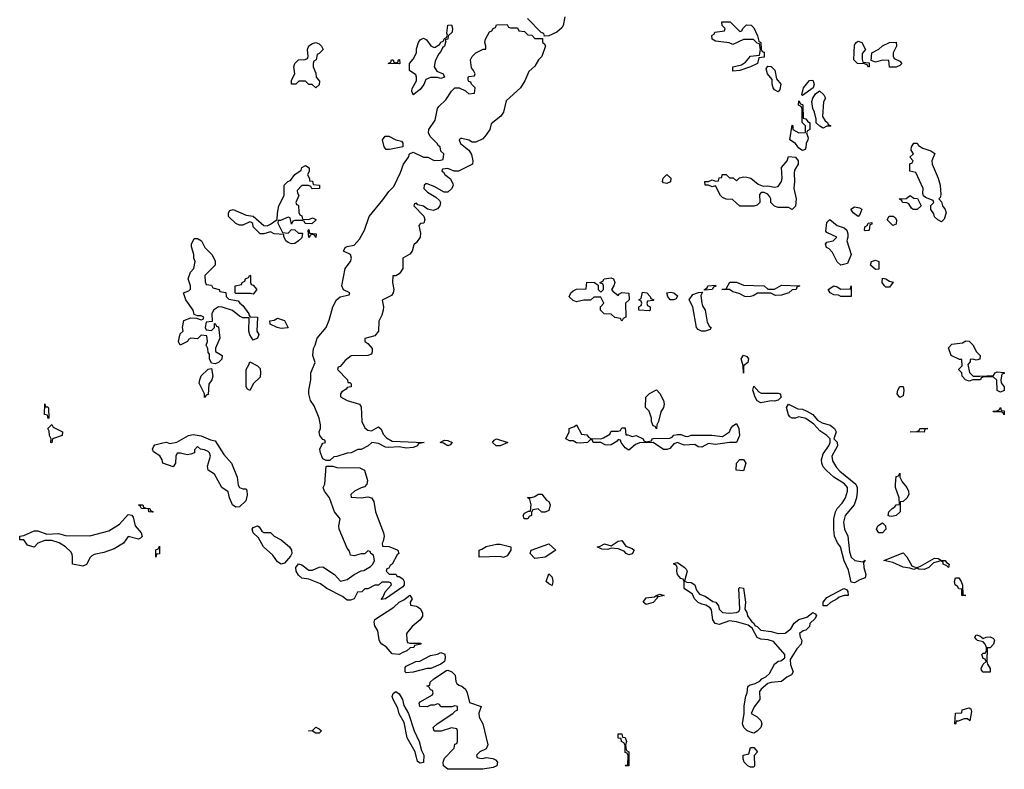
# Model space of a CAD drawing. Header units: inches. Extents: x 2112843 to 2323771, y 35243 to 209174.
# Tile 80 of 83: x 2303266 to 2308931, y 180449 to 184761. Entities that reach past the tile are written whole.
import ezdxf

# ---------------------------------------------------------------- set-up
doc = ezdxf.new("R2010")
doc.units = ezdxf.units.IN
doc.header["$MEASUREMENT"] = 0
doc.layers.add('C3108', color=7, linetype='Continuous')

msp = doc.modelspace()

# ---------------------------------------------------------------- linework, layer by layer
at = {"layer": 'C3108', "color": 6}
msp.add_lwpolyline([(2306402.6, 184777.4), (2306392.8, 184727.2), (2306385.5, 184714.5), (2306356, 184690), (2306310, 184668.7), (2306286, 184666), (2306282, 184682), (2306267.3, 184687.3), (2306187.3, 184767.3)], dxfattribs=at)
for points in [[(2307410, 184694), (2307422, 184698), (2307426, 184710), (2307447.3, 184732.7), (2307474, 184730), (2307490, 184714), (2307511.3, 184668.7), (2307518, 184638), (2307531, 184630), (2307532.7, 184592.7), (2307538, 184578), (2307550, 184574), (2307550, 184546), (2307518, 184542), (2307511, 184509), (2307470.7, 184489.3), (2307410, 184469), (2307370, 184466), (2307368.7, 184490), (2307419, 184501), (2307442, 184518), (2307470, 184552), (2307522, 184558), (2307528, 184590), (2307522, 184622), (2307510, 184626), (2307487.3, 184647.3), (2307430, 184648), (2307370, 184618), (2307348.4, 184628.4), (2307270, 184638), (2307250, 184648.7), (2307248.8, 184671.1), (2307262, 184678), (2307266, 184690), (2307322, 184698), (2307326, 184710), (2307307.3, 184727.3), (2307306, 184750), (2307354, 184750)], [(2306090, 184714), (2306130, 184714), (2306138, 184698), (2306170, 184694), (2306190, 184674), (2306212.7, 184672.7), (2306230, 184654), (2306274, 184654), (2306274, 184630), (2306284.7, 184624.7), (2306290.5, 184610.5), (2306270.5, 184550), (2306250.7, 184530), (2306230, 184494), (2306196.4, 184463.6), (2306173, 184410), (2306147.7, 184370), (2306066, 184294), (2306050, 184229), (2306033.8, 184206.2), (2305978.5, 184161.5), (2305970.3, 184129.7), (2305950, 184099.3), (2305930, 184076), (2305890, 184056), (2305870, 184057.2), (2305850, 184068.7), (2305810, 184078), (2305802, 184078), (2305794, 184070), (2305802, 184050), (2305850.5, 184010.5), (2305865.5, 183985.5), (2305873.4, 183950), (2305870.5, 183929.5), (2305790, 183889.4), (2305766, 183890), (2305730, 183906), (2305698, 183902), (2305694, 183890), (2305704.7, 183884.7), (2305712, 183870), (2305745.2, 183845.2), (2305757.6, 183817.6), (2305759.3, 183810), (2305752.4, 183790), (2305730, 183769.4), (2305709.3, 183769.3), (2305650, 183802), (2305610, 183818), (2305602, 183818), (2305594, 183810), (2305592, 183790), (2305612, 183770), (2305659.8, 183739.8), (2305680.7, 183720.7), (2305686.8, 183710), (2305683, 183690), (2305670, 183672.7), (2305644.5, 183664.5), (2305612.1, 183672.1), (2305590, 183688.7), (2305556.4, 183696.4), (2305550, 183706), (2305538, 183702), (2305534, 183690), (2305590.7, 183630.7), (2305598, 183610), (2305591.3, 183590), (2305571.6, 183588.4), (2305562, 183578), (2305573, 183533), (2305570.4, 183510), (2305550, 183479), (2305534.4, 183465.6), (2305524, 183430), (2305510, 183413.2), (2305471.2, 183388.9), (2305470.4, 183330), (2305458, 183310), (2305450, 183299.3), (2305430, 183288.7), (2305412.7, 183287.3), (2305410.7, 183250), (2305418, 183210), (2305415.5, 183190), (2305404.9, 183175.1), (2305352, 183148), (2305359.1, 183110), (2305357.1, 183090), (2305350, 183062), (2305332.7, 183027.3), (2305330, 182969.2), (2305310, 182943.7), (2305252.7, 182927.3), (2305252, 182910), (2305270, 182898), (2305293.4, 182870), (2305294.8, 182850), (2305290, 182838), (2305270, 182829.2), (2305172.7, 182827.3), (2305139.6, 182800.4), (2305110, 182766), (2305098, 182762), (2305094, 182750), (2305152, 182690), (2305154, 182674), (2305166, 182674), (2305172.7, 182667.3), (2305174, 182650), (2305150, 182646), (2305143.6, 182636.4), (2305119.6, 182620.4), (2305112, 182610), (2305112.7, 182592.7), (2305150.9, 182570.9), (2305222, 182550), (2305230, 182534), (2305235.5, 182450), (2305252.8, 182412.8), (2305270, 182401), (2305290, 182397.3), (2305330, 182418.8), (2305345.2, 182405.2), (2305358, 182378), (2305375.6, 182355.6), (2305410, 182336.3), (2305594, 182330), (2305558, 182322), (2305554, 182310), (2305530, 182301.2), (2305490, 182297.2), (2305450, 182304.5), (2305390, 182299.6), (2305370, 182302), (2305330, 182323.7), (2305291.3, 182328.7), (2305272, 182310), (2305230, 182289), (2305211.3, 182288.7), (2305174, 182270), (2305150, 182268.7), (2305090, 182248), (2305072.7, 182247.3), (2305050, 182226), (2305030, 182226), (2305010, 182235.3), (2304996, 182270), (2304992.7, 182290), (2305004.8, 182315.2), (2305010, 182324.7), (2305026, 182330), (2305022, 182342), (2305010, 182346), (2304993.2, 182370), (2304989.5, 182390), (2304996, 182410), (2304996, 182430), (2304989.3, 182470), (2304959.7, 182539.7), (2304939.3, 182570), (2304929.6, 182609.6), (2304929.6, 182630), (2304940.9, 182690), (2304940.9, 182730), (2304965.2, 182790), (2304952.7, 182830), (2304956, 182870), (2304966.6, 182890), (2304978, 182930), (2305029.6, 182990), (2305047, 183033), (2305067.6, 183110), (2305089.6, 183150), (2305110, 183167.7), (2305162, 183178), (2305166, 183190), (2305130, 183208), (2305119.5, 183230), (2305139.5, 183330), (2305169.2, 183370), (2305176, 183390), (2305168.7, 183410), (2305129, 183429), (2305139, 183450), (2305150, 183456.3), (2305190, 183464), (2305222, 183498), (2305249.6, 183550), (2305277, 183630), (2305355.4, 183724.6), (2305390, 183774), (2305418, 183802), (2305458, 183882), (2305474.5, 183930), (2305503.7, 183970), (2305509.3, 183990.7), (2305530, 183998.8), (2305590, 183971.3), (2305614, 183970), (2305650, 183952), (2305687.3, 183952.7), (2305702, 183958), (2305706, 183990), (2305690, 184006), (2305686, 184030), (2305675.3, 184035.3), (2305668, 184050), (2305628.7, 184090), (2305619, 184110), (2305619.3, 184130), (2305656, 184184), (2305669.7, 184250.3), (2305677.2, 184262.8), (2305718.7, 184301.3), (2305750, 184351), (2305769, 184370), (2305794, 184370), (2305831.6, 184351.6), (2305850, 184334), (2305882, 184338), (2305886, 184370), (2305866, 184390), (2305862, 184402), (2305850, 184406), (2305847.3, 184412.7), (2305846, 184430), (2305850, 184434), (2305882, 184438), (2305886, 184450), (2305878, 184470), (2305864.7, 184484.7), (2305859.5, 184530), (2305869.7, 184550.3), (2305890, 184570.6), (2305932.7, 184592.7), (2305947.3, 184592.7), (2305948.7, 184610), (2305942.7, 184630), (2305946.6, 184650), (2305970, 184690.8), (2305982, 184698), (2305990, 184711), (2306003.1, 184716.9), (2306010, 184731.3), (2306070, 184734), (2306078, 184718)], [(2305690, 184424), (2305670, 184429), (2305630, 184429), (2305602, 184418), (2305590.5, 184389.5), (2305570, 184359), (2305530, 184329), (2305522, 184350), (2305524.7, 184364.7), (2305549.2, 184410), (2305549.2, 184430), (2305544.7, 184444.7), (2305508.7, 184468.7), (2305508, 184510), (2305530, 184534), (2305548.7, 184570), (2305550, 184594), (2305561.2, 184630), (2305570, 184644.7), (2305590, 184656), (2305606.4, 184646.4), (2305631, 184611), (2305650, 184602), (2305656.4, 184603.6), (2305682, 184618), (2305690, 184631.3), (2305702, 184638), (2305710, 184654), (2305722, 184658), (2305727.3, 184672.7), (2305723.1, 184683.1), (2305729.2, 184730), (2305750, 184731.3), (2305756, 184710), (2305754.8, 184690), (2305731.2, 184668.9), (2305730, 184648.7), (2305714, 184646), (2305718, 184638), (2305710.7, 184610), (2305699.6, 184600.4), (2305690, 184578), (2305676, 184564), (2305656.9, 184523.1), (2305651, 184490), (2305665.4, 184465.4), (2305702, 184450), (2305710.7, 184430)], [(2308150, 184489.2), (2308142, 184502), (2308127.3, 184507.3), (2308086, 184510), (2308066, 184530), (2308070, 184614), (2308078, 184630), (2308090, 184638), (2308112, 184630), (2308132, 184590), (2308112.7, 184567.3), (2308112.7, 184532.7), (2308118, 184518), (2308154, 184514), (2308154, 184490)], [(2304970, 184369), (2304948.7, 184388.7), (2304929.2, 184389.2), (2304910, 184408), (2304872.7, 184407.3), (2304854, 184390), (2304829, 184390), (2304830, 184414), (2304849, 184450), (2304844, 184490), (2304849, 184510), (2304870, 184530.7), (2304908.4, 184531.6), (2304922, 184538), (2304926, 184550), (2304922, 184590), (2304929, 184611), (2304950, 184624.7), (2304970, 184631), (2304990, 184622), (2305002, 184610), (2305011.3, 184590), (2304990, 184566), (2304978, 184562), (2304972, 184530), (2304958, 184522), (2304954, 184510), (2304954, 184490), (2304970, 184454), (2304971.3, 184431.3), (2304991.3, 184408.7), (2304990, 184386)], [(2308310, 184488.7), (2308270, 184489), (2308266, 184526), (2308230, 184528), (2308190, 184518), (2308166, 184526), (2308168.7, 184571.3), (2308210, 184591.3), (2308230, 184611), (2308270, 184631), (2308310, 184632), (2308311, 184610), (2308291.3, 184570), (2308292, 184552), (2308298, 184538), (2308330, 184522), (2308342, 184510), (2308330, 184498)], [(2305450, 184508), (2305386, 184510), (2305402, 184518), (2305406, 184530), (2305414, 184530), (2305418, 184518), (2305430, 184514), (2305442, 184518), (2305446, 184530), (2305452, 184532), (2305454, 184510)], [(2307630, 184346), (2307610, 184358), (2307602, 184370), (2307595.3, 184390), (2307596.4, 184416.4), (2307569, 184450), (2307562, 184478), (2307570, 184494), (2307590, 184491.3), (2307610.4, 184470.4), (2307621, 184421), (2307644.7, 184390), (2307639.6, 184360.4)], [(2307770, 184326), (2307766, 184330), (2307775.3, 184370), (2307810, 184412), (2307830, 184414), (2307838, 184390), (2307831.3, 184368.7)], [(2307890, 184138), (2307869.1, 184149.1), (2307848.8, 184168.9), (2307849, 184190), (2307839, 184230), (2307828.7, 184250), (2307824, 184290), (2307829.2, 184310.8), (2307844.7, 184335.3), (2307868.7, 184351.3), (2307892, 184330), (2307902, 184310), (2307891.6, 184288.4), (2307884.7, 184204.7), (2307899.8, 184179.8), (2307914, 184170), (2307918, 184158), (2307934, 184150), (2307930, 184148), (2307910, 184148)], [(2307770, 184008.7), (2307750, 184022), (2307730, 184049), (2307698, 184070), (2307710, 184154), (2307714, 184150), (2307714, 184130), (2307750, 184111.3), (2307787.3, 184112.7), (2307788, 184150), (2307768, 184170), (2307768, 184248), (2307762, 184262), (2307748, 184270), (2307750, 184294), (2307758, 184278), (2307770, 184274), (2307771.3, 184268.7), (2307774, 184194), (2307790, 184192), (2307798, 184178), (2307811.6, 184168.4), (2307812, 184130), (2307798, 184122), (2307794, 184110), (2307802, 184082), (2307801, 184070), (2307790.8, 184050), (2307790, 184026), (2307784.7, 184015.3)], [(2305394.6, 184014.6), (2305375.3, 184015.3), (2305364, 184030), (2305353.2, 184070), (2305369.5, 184090.5), (2305390, 184090.6), (2305430, 184070.6), (2305462, 184062), (2305470.9, 184050.9), (2305470, 184029.3)], [(2308570, 183598), (2308548, 183610), (2308530, 183628), (2308525.2, 183645.2), (2308508, 183670), (2308508.4, 183691.6), (2308526, 183710), (2308522, 183722), (2308478, 183738), (2308467.3, 183747.3), (2308462, 183762), (2308465.2, 183790), (2308422, 183882), (2308388, 183890), (2308388.4, 183931.6), (2308402, 183938), (2308406, 183950), (2308388, 183970), (2308408, 183990), (2308395.3, 184010), (2308398, 184030), (2308410, 184052), (2308430, 184051), (2308438, 184038), (2308462.4, 184022.4), (2308507.9, 184007.9), (2308531.6, 183991.6), (2308514, 183950), (2308516.3, 183930), (2308550.7, 183850), (2308562, 183810), (2308565.4, 183754.6), (2308562, 183738), (2308554, 183730), (2308570, 183714), (2308576, 183690), (2308590.8, 183670), (2308596, 183650), (2308586, 183614)], [(2307710, 183669), (2307690, 183682), (2307630, 183682), (2307609.1, 183689.1), (2307588.7, 183710), (2307588.7, 183730), (2307583.1, 183743.1), (2307570, 183758), (2307550, 183768), (2307532.7, 183767.3), (2307523.6, 183756.4), (2307524.7, 183710), (2307510, 183695.3), (2307490, 183689), (2307409, 183689), (2307367.3, 183727.3), (2307330, 183728.7), (2307310, 183738), (2307298, 183750), (2307270, 183806), (2307250, 183799), (2307230, 183809), (2307210, 183809.2), (2307208.7, 183830), (2307230, 183831), (2307250, 183841), (2307270, 183832), (2307286, 183834), (2307290, 183852), (2307306, 183854), (2307308, 183870), (2307330, 183871.3), (2307350, 183852), (2307371.6, 183851.6), (2307390, 183834), (2307408.4, 183851.6), (2307430, 183858), (2307450, 183856), (2307472, 183850), (2307514.4, 183814.4), (2307543.6, 183803.6), (2307570, 183806), (2307610, 183798.8), (2307630, 183801), (2307649.3, 183830), (2307652.7, 183850), (2307650, 183912), (2307682, 183950), (2307690, 183974), (2307730, 183971), (2307746, 183950), (2307744.7, 183930), (2307723.5, 183896.5), (2307722, 183878), (2307724.9, 183830), (2307720.7, 183790), (2307734, 183730), (2307730.4, 183689.6)], [(2304949.2, 183789.2), (2304946, 183790), (2304942, 183802), (2304927.3, 183807.3), (2304890, 183808), (2304862, 183778), (2304863.6, 183763.6), (2304871.3, 183750), (2304854, 183710), (2304858, 183698), (2304870, 183694), (2304872.7, 183652.7), (2304878, 183638), (2304890, 183634), (2304894, 183614), (2304930, 183612), (2304950, 183622), (2304970, 183612), (2304970, 183608), (2304947.3, 183587.3), (2304908.4, 183588.4), (2304902, 183602), (2304890, 183606), (2304850, 183606), (2304838, 183602), (2304830, 183586), (2304822, 183622), (2304810, 183626), (2304766, 183606), (2304754, 183606), (2304752, 183590), (2304778, 183538), (2304810, 183534), (2304830, 183554), (2304850, 183552), (2304870, 183534), (2304892.7, 183532.7), (2304890, 183506), (2304870, 183488.7), (2304850, 183473.2), (2304830, 183472.7), (2304810, 183479.3), (2304797.2, 183490), (2304786, 183514), (2304786, 183526), (2304730, 183529.2), (2304710, 183542), (2304670, 183529), (2304650, 183529.3), (2304609.4, 183569.4), (2304608.4, 183588.4), (2304596.4, 183596.4), (2304590, 183598), (2304550, 183579), (2304530, 183579), (2304510, 183588.7), (2304468, 183630), (2304468, 183650), (2304475.3, 183664.7), (2304494, 183670), (2304570, 183636), (2304610, 183631.3), (2304670, 183578), (2304690, 183576), (2304710, 183584.7), (2304748.4, 183611.6), (2304749.2, 183649.2), (2304758, 183690), (2304788.7, 183750), (2304788.7, 183810), (2304808, 183830), (2304824, 183836), (2304849.5, 183870.5), (2304884.7, 183895.3), (2304890, 183911), (2304910, 183922), (2304932, 183910), (2304931.6, 183888.4), (2304922, 183870), (2304934, 183846), (2304934, 183834), (2304950, 183832), (2304954, 183814), (2304992, 183810), (2304992, 183790)], [(2306990, 183819), (2306970, 183822), (2306964, 183830), (2306969.4, 183850.6), (2306990, 183870.8), (2307012, 183850), (2307010, 183829)], [(2308430, 183669.2), (2308406, 183670), (2308396.4, 183676.4), (2308382, 183702), (2308370, 183708.7), (2308346, 183710), (2308342, 183722), (2308326, 183730), (2308367.3, 183732.7), (2308390, 183750.8), (2308410, 183734), (2308432.7, 183732.7), (2308452, 183690)], [(2308090, 183629), (2308062, 183650), (2308048.7, 183671.3), (2308070, 183684.7), (2308098.8, 183678.8), (2308111.2, 183671.1), (2308099.8, 183640.2)], [(2308290, 183578), (2308258, 183610), (2308269.3, 183630.7), (2308290.9, 183630.9), (2308303.6, 183623.6), (2308310.7, 183610.7), (2308310, 183586)], [(2307990, 183349), (2307970, 183368), (2307942.5, 183422.5), (2307922.7, 183442.7), (2307909, 183450), (2307902, 183470), (2307910, 183482), (2307946, 183490), (2307968, 183510), (2307910, 183538), (2307904.7, 183544.7), (2307910, 183594), (2307928, 183612), (2307970, 183578), (2308010, 183564.7), (2308024.7, 183550), (2308031, 183530), (2308031, 183510), (2308024.7, 183490), (2308050.7, 183410), (2308030, 183358)], [(2308130, 183546), (2308126, 183550), (2308128, 183570), (2308142, 183578), (2308148.4, 183591.6), (2308170, 183594), (2308170, 183586), (2308158, 183582), (2308154, 183550), (2308150, 183548)], [(2304610, 182918), (2304590, 182948), (2304585.2, 182970), (2304587.3, 183047.3), (2304550, 183046.6), (2304530, 183055.1), (2304490, 183089.3), (2304431.6, 183108.4), (2304410, 183108.7), (2304382, 183090), (2304372, 183070), (2304374, 183026), (2304338, 183022), (2304334, 182990), (2304338, 182978), (2304370, 182974), (2304386, 182990), (2304386, 183014), (2304390, 183014), (2304398, 182998), (2304410, 182994), (2304418, 182930), (2304392, 182872), (2304392, 182852), (2304430.7, 182830), (2304430, 182808), (2304410, 182789.2), (2304390, 182782), (2304370, 182786), (2304358, 182810), (2304358, 182838), (2304350, 182846), (2304348, 182870), (2304338, 182890), (2304346, 182910), (2304342, 182942), (2304310, 182946), (2304290, 182926), (2304250, 182928.7), (2304238, 182922), (2304230.6, 182909.4), (2304190, 182888.7), (2304179, 182910), (2304190, 182954), (2304206, 182970), (2304202, 182990), (2304209.6, 183030.3), (2304250, 183046), (2304283.6, 183043.6), (2304310, 183034), (2304322, 183038), (2304326, 183050), (2304310, 183058), (2304290, 183058), (2304270, 183066), (2304264, 183090), (2304222.7, 183150), (2304208, 183190), (2304239, 183201), (2304248.4, 183211.6), (2304248.7, 183230), (2304235.3, 183270), (2304248.7, 183310), (2304268, 183330), (2304275.3, 183370), (2304268.7, 183390), (2304268.7, 183410), (2304254.6, 183454.6), (2304254, 183470), (2304270, 183502), (2304290, 183502), (2304312, 183490), (2304332, 183450), (2304372, 183410), (2304390, 183374), (2304390.6, 183349.4), (2304332, 183290), (2304332.7, 183252.7), (2304338, 183238), (2304370, 183234), (2304378, 183218), (2304414, 183210), (2304418, 183198), (2304452.7, 183192.7), (2304454, 183170), (2304470, 183154), (2304523.6, 183143.6), (2304532, 183130), (2304550, 183118), (2304584.7, 183070), (2304583.6, 183063.6), (2304592, 183052), (2304634, 183050), (2304631.3, 182970), (2304642, 182950), (2304634, 182930)], [(2304970, 183508), (2304962, 183522), (2304950, 183526), (2304938, 183522), (2304934, 183510), (2304928.8, 183508.9), (2304926, 183550), (2304930, 183554), (2304934, 183534), (2304971.3, 183530)], [(2308190, 183324), (2308162, 183350), (2308168, 183370), (2308190, 183378.8), (2308210, 183371), (2308210, 183326)], [(2304610, 183182), (2304594, 183186), (2304510, 183186), (2304506, 183190), (2304506, 183230), (2304542, 183238), (2304546, 183250), (2304562, 183258), (2304566, 183270), (2304582, 183278), (2304590, 183292), (2304594, 183290), (2304594, 183250), (2304598, 183238), (2304610, 183234), (2304630.7, 183210)], [(2306710, 183174), (2306716.4, 183183.6), (2306730, 183191.3), (2306771.3, 183188.7), (2306772, 183150), (2306752, 183130), (2306754, 183050), (2306738, 183042), (2306730, 183028), (2306722, 183042), (2306690, 183048), (2306670, 183068), (2306629.3, 183069.3), (2306608, 183090), (2306608, 183110), (2306628, 183130), (2306610, 183166), (2306570, 183166), (2306551.2, 183148.9), (2306511.6, 183148.4), (2306470, 183138), (2306450, 183146), (2306428, 183168), (2306438, 183190), (2306450, 183202), (2306470, 183212), (2306526, 183214), (2306530, 183251), (2306574, 183250), (2306594, 183234), (2306594, 183210), (2306610, 183194), (2306626, 183210), (2306626, 183230), (2306622, 183242), (2306606, 183246), (2306606, 183250), (2306622, 183258), (2306628.8, 183271.1), (2306670, 183276), (2306682, 183270), (2306691, 183250), (2306684.7, 183230), (2306671.3, 183210), (2306679.8, 183199.8)], [(2308250, 183222), (2308242, 183230), (2308229.5, 183249.5), (2308230, 183274), (2308248.7, 183271.3), (2308270, 183258), (2308292, 183252), (2308270, 183222)], [(2307206, 183206), (2307206, 183210), (2307222, 183218), (2307226, 183230), (2307270, 183234), (2307272, 183228), (2307258, 183222), (2307250, 183209)], [(2307610, 183210.8), (2307650, 183234.8), (2307754, 183230), (2307738, 183222), (2307734, 183210), (2307710, 183208), (2307692, 183190), (2307650, 183177.2), (2307615.3, 183175.3), (2307588, 183188), (2307510.8, 183189.2), (2307486.4, 183173.6), (2307470, 183169.3), (2307450, 183166.6), (2307438, 183170), (2307406.6, 183186.6), (2307370, 183195.3), (2307350, 183208.7), (2307306, 183210), (2307330, 183214), (2307351.6, 183251.6), (2307390, 183252), (2307430, 183234), (2307550, 183231), (2307571, 183211)], [(2308050, 183168.7), (2307991.2, 183168.9), (2307976.5, 183176.5), (2307950, 183178), (2307928.7, 183190), (2307918, 183210), (2307950.8, 183230.8), (2307970, 183224.7), (2307990, 183211), (2308046, 183214), (2308050, 183231)], [(2306890, 183086), (2306828, 183090), (2306828, 183110), (2306842, 183118), (2306846, 183130), (2306842, 183142), (2306828, 183150), (2306842, 183158), (2306850, 183194), (2306874, 183190), (2306894, 183170), (2306898, 183158), (2306914, 183150), (2306910, 183146), (2306878, 183142), (2306874, 183130), (2306878, 183118), (2306894, 183110), (2306894, 183090)], [(2307030, 183149.2), (2307009, 183150), (2306995.3, 183170), (2306989.5, 183190.5), (2307010, 183194.8), (2307030, 183190.8), (2307050, 183172), (2307043.6, 183156.4)], [(2307210, 182969.6), (2307188.7, 182970), (2307170, 182979.3), (2307160.9, 182990), (2307139, 183110), (2307119, 183150), (2307139.3, 183180.7), (2307172, 183192), (2307194, 183194), (2307184.7, 183175.3), (2307190.8, 183130), (2307194.8, 183114.8), (2307210.7, 183090), (2307222, 183022), (2307235.9, 182995.9), (2307244.7, 182990), (2307239.8, 182980.2)], [(2304770, 182985.2), (2304748, 182990), (2304708, 183010), (2304706, 183030), (2304730, 183032), (2304750, 183044.7), (2304790, 183031), (2304810, 182988.7)], [(2308770, 182802), (2308750, 182808), (2308734, 182806), (2308734, 182794), (2308722, 182778), (2308731, 182731), (2308751.3, 182711.3), (2308790, 182711), (2308870, 182714), (2308878, 182730), (2308890, 182736), (2308930, 182732), (2308930, 182726), (2308918, 182722), (2308912, 182690), (2308912.7, 182672.7), (2308931.3, 182650), (2308930, 182628), (2308910, 182618), (2308890, 182628), (2308888, 182688), (2308867.3, 182707.3), (2308812.7, 182707.3), (2308798, 182702), (2308794, 182690), (2308751, 182689), (2308730, 182682), (2308708.8, 182688.9), (2308688, 182710), (2308686, 182730), (2308668, 182750), (2308688, 182770), (2308686, 182806), (2308674, 182806), (2308626, 182830), (2308610, 182874), (2308630, 182894), (2308690, 182902), (2308710, 182914), (2308730, 182912), (2308750, 182892), (2308771, 182851), (2308792, 182830), (2308790, 182809)], [(2307430, 182728), (2307429.4, 182770), (2307418, 182810), (2307430, 182830.7), (2307450, 182824.7), (2307458.8, 182810), (2307454.8, 182790), (2307431.3, 182770)], [(2304590, 182628), (2304576.4, 182636.4), (2304568.7, 182650), (2304569.2, 182749.2), (2304584.7, 182775.3), (2304590, 182794), (2304634, 182770), (2304650, 182754), (2304652, 182730), (2304650, 182706), (2304611.3, 182668.7)], [(2304330, 182588), (2304328.7, 182610), (2304298, 182670), (2304302, 182690), (2304310, 182712), (2304350, 182752), (2304370, 182754), (2304378, 182710), (2304370.8, 182690), (2304354.4, 182665.6), (2304350, 182606), (2304338, 182602)], [(2307533.2, 182613.2), (2307630, 182613.4), (2307642, 182610), (2307646.8, 182590), (2307630, 182573.2), (2307610, 182567.3), (2307590, 182569.5), (2307530, 182558), (2307510, 182569.3), (2307497.2, 182590), (2307484, 182630), (2307490, 182654), (2307519.8, 182619.8)], [(2308330, 182588.7), (2308315.3, 182610), (2308319, 182630), (2308330, 182651.3), (2308350, 182651), (2308354, 182630), (2308350, 182598)], [(2306930, 182408.7), (2306922, 182422), (2306910, 182426), (2306902, 182450), (2306902, 182470), (2306888.8, 182508.9), (2306866, 182530), (2306868.7, 182590), (2306890, 182611), (2306930, 182632), (2306950, 182612), (2306970.6, 182570.6), (2306974.8, 182550), (2306971, 182530), (2306954.8, 182505.2), (2306942, 182450), (2306932, 182430)], [(2303414, 182534), (2303426, 182534), (2303431.3, 182528.7), (2303434, 182470), (2303430, 182468), (2303426, 182486), (2303408.7, 182490), (2303410, 182552)], [(2308118, 181642), (2308131.6, 181651.6), (2308122, 181638), (2308122.8, 181610), (2308135.5, 181570), (2308130.7, 181550), (2308100.4, 181539.6), (2308070, 181521.2), (2308050, 181526), (2308034.2, 181594.2), (2308010, 181648.7), (2307989.6, 181729.6), (2307971.9, 181751.9), (2307955.1, 181790), (2307949.7, 181829.7), (2307949.7, 181890), (2307959.6, 181930), (2307969.8, 181950.2), (2307999.1, 181980.9), (2308018, 182010), (2308029.6, 182050), (2308029.4, 182070), (2308011.9, 182091.9), (2307949.7, 182129.7), (2307908.5, 182168.5), (2307889.4, 182190), (2307880.9, 182210), (2307879.5, 182230), (2307890, 182264.7), (2307920.9, 182310), (2307929.4, 182330), (2307929.2, 182350), (2307909.6, 182369.6), (2307870, 182396), (2307834.8, 182434.8), (2307790, 182466.6), (2307750, 182476), (2307729.1, 182469.1), (2307710, 182468.7), (2307697.2, 182477.2), (2307690, 182488), (2307678, 182530), (2307689.6, 182550.4), (2307743.4, 182523.4), (2307770, 182520.5), (2307796, 182510), (2307830.3, 182490.3), (2307857.1, 182457.1), (2307883.1, 182443.1), (2307930, 182428), (2307954, 182410), (2307964, 182390), (2307951, 182350), (2307970.4, 182330.4), (2307970.7, 182310), (2307939.3, 182250), (2307943.7, 182223.7), (2307965.3, 182185.3), (2307984.7, 182164.7), (2308077.1, 182090), (2308083.8, 182070), (2308085.2, 182045.2), (2308080.5, 182010), (2308067.7, 181970), (2308014.9, 181910), (2308006, 181870), (2308012.4, 181830), (2308030.3, 181790), (2308040.9, 181700.9), (2308050.3, 181670.3), (2308070.4, 181650.4)], [(2308930, 182488.7), (2308922, 182502), (2308910, 182506), (2308870, 182506), (2308868, 182510), (2308888.4, 182511.6), (2308902, 182518), (2308910, 182531), (2308914, 182514), (2308930, 182512)], [(2303450, 182328), (2303446, 182330), (2303448, 182350), (2303438, 182370), (2303435.3, 182395.3), (2303428, 182410), (2303450, 182432), (2303458, 182418), (2303512, 182390), (2303510.5, 182369.5), (2303454, 182350)], [(2307390, 182328.7), (2307350, 182329.5), (2307270, 182317.2), (2307230, 182324), (2307190, 182302), (2307170, 182304), (2307150, 182318), (2307090, 182314), (2307050, 182329), (2307030, 182322), (2307006, 182294), (2306990, 182289.2), (2306969.6, 182289.6), (2306910, 182328.7), (2306832.7, 182327.3), (2306810, 182318), (2306770, 182286), (2306750, 182298), (2306726, 182330), (2306722, 182342), (2306710, 182346), (2306703.6, 182336.4), (2306670, 182315.3), (2306650, 182314), (2306635.3, 182315.3), (2306610, 182328.7), (2306566, 182330), (2306562, 182342), (2306550, 182346), (2306534, 182330), (2306490, 182326), (2306470, 182328), (2306450, 182338), (2306430, 182338), (2306408, 182350), (2306428, 182390), (2306428, 182410), (2306459, 182421), (2306470, 182430.8), (2306498, 182378), (2306530, 182374), (2306539.6, 182359.6), (2306551.6, 182351.6), (2306610, 182351), (2306624.7, 182355.3), (2306662, 182378), (2306670, 182394), (2306710, 182394), (2306722, 182398), (2306730, 182414), (2306750, 182414), (2306754, 182374), (2306766, 182374), (2306790, 182364.7), (2306814, 182370), (2306854, 182350), (2306858, 182338), (2306870, 182334), (2306902, 182338), (2306906, 182350), (2306911.6, 182351.6), (2307006.3, 182353.7), (2307020.2, 182359.8), (2307030, 182371), (2307050, 182376), (2307070, 182374.8), (2307094.6, 182365.4), (2307110, 182364.7), (2307130, 182371.3), (2307249.3, 182370.7), (2307310, 182362.8), (2307349.2, 182390), (2307357.2, 182410), (2307370, 182426), (2307390, 182438), (2307404, 182410), (2307407.7, 182370)], [(2304510, 181958), (2304489.8, 181969.8), (2304472.3, 182010), (2304465.6, 182045.6), (2304429.6, 182070), (2304387.3, 182147.3), (2304349.7, 182169.7), (2304346.2, 182193.8), (2304364, 182250), (2304358, 182270), (2304350, 182278), (2304330, 182288), (2304306, 182290), (2304290, 182306), (2304272, 182288), (2304271.3, 182270), (2304250, 182262), (2304230, 182259), (2304191.3, 182268.7), (2304172, 182268), (2304164.7, 182250), (2304162, 182210), (2304150, 182188.7), (2304089.4, 182209.4), (2304086, 182230), (2304071.9, 182251.9), (2304036, 182276), (2304029.5, 182290), (2304035.1, 182304.9), (2304044.5, 182315.5), (2304090, 182327.7), (2304110, 182330.4), (2304130, 182324), (2304170, 182330.4), (2304238, 182370), (2304264.1, 182375.9), (2304310, 182366.8), (2304364.5, 182344.5), (2304390, 182338.8), (2304441.1, 182261.1), (2304484.9, 182210), (2304517.1, 182130), (2304523.5, 182083.5), (2304530.7, 182070.7), (2304550, 182062.8), (2304570, 182062), (2304573.7, 182053.7), (2304574.4, 182025.6), (2304566.8, 181993.2), (2304530, 181959.3)], [(2308470, 182389.2), (2308389, 182390), (2308427.3, 182392.7), (2308442, 182398), (2308446, 182410), (2308492, 182410), (2308474, 182406)], [(2305730, 182309.3), (2305704.7, 182324.7), (2305686, 182330), (2305710, 182342), (2305730, 182341), (2305754, 182330), (2305743.6, 182316.4)], [(2306030, 182309.4), (2306008, 182310), (2305986, 182330), (2305996.4, 182343.6), (2306010, 182350.6), (2306074, 182330)], [(2307430, 182166), (2307389.3, 182170), (2307389.5, 182210.5), (2307410, 182232), (2307430, 182231), (2307444.7, 182210)], [(2305230, 182011), (2305270, 182017.3), (2305290, 182010.5), (2305303.8, 181990), (2305313.7, 181930), (2305358.7, 181810), (2305362.4, 181790), (2305358, 181762), (2305351.3, 181750), (2305352.7, 181732.7), (2305389.3, 181730.7), (2305433.5, 181713.5), (2305441, 181710), (2305446.8, 181690), (2305437.6, 181682.4), (2305410, 181628.7), (2305398, 181622), (2305390, 181606), (2305378, 181602), (2305374, 181590), (2305392.7, 181572.7), (2305430, 181571.3), (2305438, 181558), (2305450, 181558), (2305470, 181544.7), (2305478.8, 181530), (2305477.3, 181510), (2305470, 181499), (2305370, 181429), (2305346, 181426), (2305358, 181442), (2305369, 181471), (2305406, 181510), (2305402, 181522), (2305390, 181526), (2305350, 181526), (2305331.2, 181508.9), (2305310, 181508), (2305270, 181488), (2305252.7, 181487.3), (2305234, 181470), (2305210, 181468), (2305190.5, 181429.5), (2305170, 181422.7), (2305150, 181422.9), (2305123.3, 181443.3), (2305033.2, 181490), (2304996.3, 181516.3), (2304930, 181542.7), (2304889.6, 181549.6), (2304870, 181565.2), (2304857.2, 181590), (2304854, 181610), (2304870, 181631.3), (2304890, 181624.7), (2304930, 181594.8), (2304950, 181594), (2304990, 181613), (2305010, 181614.4), (2305078, 181570), (2305111.2, 181531.1), (2305150, 181541.6), (2305190, 181570.4), (2305230, 181590.6), (2305246.3, 181593.7), (2305284, 181616), (2305298, 181630), (2305308, 181650), (2305302, 181682), (2305286, 181690), (2305282, 181702), (2305270, 181706), (2305251.3, 181688.7), (2305230, 181688.7), (2305190, 181678), (2305170, 181682), (2305163.7, 181703.7), (2305150, 181722), (2305103.6, 181830), (2305101.6, 181850), (2305109, 181890), (2305077, 181930), (2305049.5, 182010), (2305019.3, 182050), (2305012.7, 182070), (2305020.9, 182090), (2305030, 182194), (2305067.3, 182192.7), (2305090, 182184.7), (2305223.6, 182183.6), (2305250.3, 182170.3), (2305267.7, 182110), (2305262.8, 182090), (2305250, 182074), (2305230, 182069), (2305192, 182050), (2305172, 182030), (2305174, 182014)], [(2308284.5, 181904.5), (2308270, 181905.2), (2308264, 181910), (2308267, 181930), (2308286.6, 181950), (2308301.5, 181958.5), (2308310, 181971), (2308328, 181972), (2308326.6, 182010), (2308305.1, 182070), (2308304.5, 182090), (2308310, 182134), (2308322, 182138), (2308330, 182152), (2308330.8, 182130), (2308343.8, 182103.8), (2308370.4, 182070), (2308379.3, 182050), (2308381.6, 182030), (2308370.3, 182009.7), (2308350, 181989), (2308332, 181988), (2308332.4, 181930), (2308310, 181909.6)], [(2306270, 181928), (2306250, 181948), (2306218, 181942), (2306211.6, 181928.4), (2306211, 181910), (2306196.9, 181903.1), (2306190, 181889.2), (2306169.4, 181889.4), (2306162, 181910), (2306170, 181922), (2306194, 181934), (2306206, 181934), (2306209, 181970), (2306202, 182002), (2306188, 182012), (2306210, 182012), (2306230, 182018), (2306250, 182032), (2306270, 182032), (2306298, 181998), (2306311.2, 181988.9), (2306318.8, 181970), (2306310, 181938), (2306290, 181928)], [(2303950, 181773.2), (2303890, 181788.7), (2303862.8, 181750), (2303810, 181717), (2303750, 181696.9), (2303694.7, 181685.3), (2303682, 181678), (2303671.9, 181668.1), (2303650, 181627.3), (2303630, 181617.6), (2303570, 181628.7), (2303569.6, 181670), (2303567, 181687), (2303559.5, 181699.5), (2303529.3, 181729.3), (2303492.5, 181752.5), (2303450, 181765.2), (2303410, 181766), (2303370.7, 181749.3), (2303350, 181728), (2303310, 181738), (2303290, 181768.7), (2303266, 181770), (2303266, 181790), (2303290, 181794), (2303350, 181821), (2303370, 181821), (2303421.4, 181801.4), (2303490, 181806), (2303530, 181793.4), (2303670, 181792.7), (2303779.3, 181820.7), (2303840.1, 181859.9), (2303890, 181914.8), (2303911.3, 181911.3), (2303918.8, 181898.8), (2303930.8, 181850), (2303964, 181810), (2303970.6, 181789.4), (2303962, 181778)], [(2304030, 181928.7), (2304008.7, 181930), (2304007.3, 181947.3), (2303966, 181950), (2303962, 181962), (2303948.7, 181970), (2303974, 181970), (2303978, 181958), (2303991.6, 181951.6), (2304014, 181950), (2304018, 181938), (2304034, 181930)], [(2308230, 181809.6), (2308208.7, 181810), (2308196, 181830), (2308203.7, 181850), (2308230, 181866.8), (2308246.8, 181850), (2308250.4, 181830)], [(2304770, 181629.6), (2304750, 181643.7), (2304721.7, 181681.7), (2304669.6, 181730), (2304640.2, 181780.2), (2304609.6, 181810), (2304602.7, 181830), (2304610, 181841), (2304634, 181850), (2304644.7, 181844.7), (2304659.6, 181819.6), (2304670, 181812), (2304710, 181810.8), (2304730.4, 181790.4), (2304770.7, 181770), (2304819.1, 181730), (2304830.7, 181709.3), (2304831, 181690), (2304824.5, 181675.5), (2304790, 181636)], [(2306050, 181668), (2306030, 181673.2), (2305910, 181668.7), (2305909, 181710), (2305925.2, 181714.8), (2305949.3, 181730.7), (2306010, 181744), (2306030, 181744.9), (2306092, 181730), (2306091.3, 181710), (2306070, 181678)], [(2306230, 181661.2), (2306202.7, 181690), (2306209, 181710), (2306310, 181746), (2306351.3, 181710), (2306290, 181668.7)], [(2306770, 181682.7), (2306755.3, 181690), (2306743.7, 181703.7), (2306710, 181717.2), (2306670, 181722), (2306650, 181714), (2306615.3, 181715.3), (2306588, 181730), (2306606.6, 181733.4), (2306630, 181746), (2306670, 181734.8), (2306710, 181761), (2306730, 181766), (2306753.2, 181733.2), (2306790, 181718.8), (2306801, 181710), (2306790, 181689)], [(2304050, 181668.7), (2304049, 181711), (2304062, 181718), (2304070, 181732), (2304070.6, 181689.4), (2304054, 181686)], [(2308430, 181610.6), (2308450, 181617.3), (2308530, 181664.7), (2308550, 181662), (2308570.6, 181650.6), (2308590.8, 181650), (2308598.8, 181638.8), (2308613.4, 181630), (2308610, 181609.5), (2308600.4, 181620.4), (2308579, 181630), (2308579, 181639), (2308568.4, 181648.4), (2308523.5, 181636.5), (2308497.3, 181610), (2308470, 181598), (2308440.2, 181600.2), (2308430, 181606), (2308410, 181598), (2308387, 181607), (2308350, 181612), (2308290, 181639.3), (2308238, 181650), (2308350, 181694.8), (2308370, 181671), (2308399.6, 181619.6), (2308413.4, 181613.4)], [(2307350, 181347.7), (2307389.5, 181350.5), (2307403.2, 181356.8), (2307409.5, 181370.5), (2307404, 181490), (2307410, 181494.8), (2307430, 181490.7), (2307442, 181410), (2307439.1, 181370), (2307450, 181351), (2307453.1, 181333.1), (2307478.5, 181298.5), (2307490.6, 181290), (2307496.8, 181276.8), (2307510, 181270.6), (2307530.4, 181250.4), (2307590, 181241.6), (2307630, 181230.3), (2307670, 181232.4), (2307702.4, 181257.6), (2307722.9, 181290), (2307750, 181310.4), (2307794.6, 181325.4), (2307830, 181350.7), (2307843.6, 181343.6), (2307850, 181334), (2307843.6, 181316.4), (2307811.6, 181288.4), (2307811, 181270), (2307790, 181249.2), (2307774.8, 181245.2), (2307752, 181230), (2307756, 181210), (2307766.8, 181190), (2307762.8, 181170), (2307737.6, 181142.4), (2307699.6, 181080.4), (2307700.7, 181050), (2307716, 181010), (2307706.8, 180993.2), (2307679.9, 180980.1), (2307650, 180954), (2307590, 180949), (2307570, 180942), (2307532, 180910), (2307523.6, 180896.4), (2307524.7, 180850), (2307491.2, 180808.9), (2307474, 180770), (2307510, 180751.3), (2307530.6, 180730), (2307535.5, 180710), (2307530.7, 180690), (2307510, 180668), (2307490, 180658), (2307470, 180662), (2307450, 180673.2), (2307433.2, 180690), (2307425.1, 180710), (2307434, 180770), (2307433.6, 180813.6), (2307444.5, 180870), (2307452.7, 180890), (2307455.3, 180924.7), (2307466, 180934), (2307498, 180942), (2307523.7, 180956.3), (2307535.3, 180970), (2307558.9, 180981.1), (2307580.2, 180999.8), (2307610, 181054), (2307630, 181070.7), (2307646, 181074), (2307668.7, 181090), (2307669, 181110), (2307603.9, 181183.9), (2307573.4, 181193.4), (2307530, 181197), (2307510, 181206.6), (2307481.2, 181261.2), (2307458.4, 181278.4), (2307390, 181298.4), (2307350, 181302.9), (2307290, 181281.6), (2307268.3, 181288.3), (2307254.5, 181310), (2307247, 181367), (2307238.9, 181378.9), (2307214, 181394), (2307190, 181398.4), (2307169.7, 181409.7), (2307149.6, 181430), (2307137, 181457), (2307089, 181489), (2307089.2, 181530), (2307083.1, 181543.1), (2307070, 181546), (2307050, 181569), (2307046.6, 181590), (2307049.2, 181610), (2307044, 181624), (2307029.6, 181629.6), (2307030, 181634), (2307050, 181638), (2307090, 181612.7), (2307100.3, 181600.3), (2307106, 181590), (2307091.6, 181531.6), (2307105.4, 181525.4), (2307130, 181523.8), (2307150, 181510.5), (2307159.8, 181479.8), (2307177.1, 181457.1), (2307210, 181444.9), (2307254.9, 181414.9), (2307270.7, 181410), (2307286.8, 181390), (2307290.8, 181370), (2307310.6, 181350.6)], [(2306330, 181506), (2306310, 181515.3), (2306295.3, 181530), (2306310, 181574), (2306330, 181554), (2306333.4, 181530)], [(2308710, 181449.2), (2308686, 181450), (2308686, 181486), (2308670, 181488), (2308661.5, 181501.5), (2308649, 181510), (2308644, 181530), (2308650, 181551.3), (2308670, 181550.8), (2308684, 181530), (2308690.5, 181509.5), (2308692, 181452)], [(2307910, 181389), (2307888.7, 181390), (2307889.4, 181410), (2307910, 181437.3), (2308008, 181490), (2308023.6, 181483.6), (2308031.6, 181471.6), (2308032, 181450), (2308010, 181449.2), (2307980.7, 181439.3), (2307970.5, 181429.5), (2307930.7, 181409.3)], [(2305510, 181174), (2305574, 181174), (2305574, 181170), (2305538, 181162), (2305534, 181150), (2305512, 181148), (2305494, 181130), (2305470, 181122), (2305450, 181109), (2305410, 181114), (2305374.2, 181154.2), (2305349.6, 181169.6), (2305340.5, 181180.5), (2305334, 181194), (2305326.3, 181246.3), (2305310, 181275.3), (2305305.1, 181294.9), (2305310, 181310.8), (2305418, 181382), (2305449.6, 181410.4), (2305476.5, 181423.5), (2305510, 181450.5), (2305524.7, 181430), (2305512, 181410), (2305514, 181394), (2305550, 181387.7), (2305570, 181374.9), (2305583.8, 181350), (2305583, 181330), (2305570.4, 181309.6), (2305524.7, 181270), (2305492, 181230), (2305492.7, 181192.7), (2305498, 181178)], [(2306942, 181442), (2306934, 181446), (2306934, 181434), (2306910, 181409.6), (2306870, 181398), (2306853.2, 181410), (2306870, 181434.9), (2306918, 181442), (2306928, 181450), (2306950, 181456), (2306974, 181450)], [(2308810, 181202), (2308826, 181210), (2308850, 181210.7), (2308870, 181202), (2308874, 181190), (2308870, 181169), (2308850, 181148.7), (2308832.7, 181147.3), (2308830.6, 181070), (2308833.7, 181053.7), (2308850.6, 181030), (2308850, 181008), (2308810, 181008), (2308800.2, 181020.2), (2308799, 181030), (2308810, 181054), (2308826, 181070), (2308822, 181082), (2308810, 181086), (2308802, 181110), (2308810, 181118), (2308822, 181118), (2308828.7, 181131.3), (2308829, 181150), (2308822, 181170), (2308810, 181182), (2308778, 181190), (2308770, 181198), (2308762, 181210), (2308770, 181222), (2308790, 181218)], [(2305490, 181004), (2305484, 181010), (2305484.7, 181035.3), (2305490, 181042), (2305546, 181070), (2305568.7, 181071.3), (2305630, 181104.7), (2305670, 181111.3), (2305690, 181121), (2305712.4, 181112.4), (2305714.9, 181090), (2305710.4, 181069.6), (2305690, 181054), (2305630.8, 181029.2), (2305610, 181028.7), (2305530, 181009)], [(2305930, 180512), (2305950, 180518), (2305989, 180511), (2306004, 180504), (2306016, 180490), (2306010.7, 180470), (2305990, 180459.5), (2305930, 180449.6), (2305730, 180449.3), (2305704, 180470), (2305702, 180490), (2305710, 180514), (2305766, 180570), (2305770, 180594), (2305782, 180598), (2305786, 180610), (2305786, 180670), (2305782, 180682), (2305750, 180688), (2305690.7, 180669.3), (2305650, 180669), (2305646, 180690), (2305668, 180710), (2305758, 180770), (2305774, 180786), (2305786, 180790), (2305786, 180810), (2305770, 180815.3), (2305752, 180808), (2305690, 180808), (2305682, 180822), (2305670, 180826), (2305650, 180818), (2305630, 180818), (2305610.9, 180809.1), (2305569, 180810), (2305564, 180830), (2305570, 180838), (2305642, 180878), (2305646, 180890), (2305642, 180902), (2305630, 180906), (2305622, 180922), (2305608, 180930), (2305626, 180934), (2305628, 180950), (2305648, 180970), (2305722.7, 181017.3), (2305730, 181018.8), (2305753.4, 181010), (2305772.2, 180990), (2305775.3, 180955.3), (2305782, 180942), (2305793, 180933), (2305810, 180927.7), (2305830.2, 180910.2), (2305841.6, 180890), (2305854.4, 180834.4), (2305922, 180810), (2305908.3, 180771.7), (2305910.4, 180750), (2305930.3, 180710), (2305958.8, 180590), (2305950, 180568), (2305914, 180550), (2305894, 180530), (2305898, 180518), (2305912.7, 180512.7)], [(2305570, 180485.2), (2305554, 180494), (2305541.2, 180550), (2305496, 180630), (2305478.4, 180718.4), (2305450, 180768.7), (2305441.5, 180801.5), (2305414.5, 180850), (2305410, 180868), (2305415.5, 180884.5), (2305430, 180896), (2305450, 180882.8), (2305454.7, 180874.7), (2305468, 180850), (2305476.7, 180816.7), (2305504, 180770), (2305535.5, 180670), (2305564, 180610), (2305578, 180558), (2305590.5, 180530), (2305590, 180489.2)], [(2308732.7, 180727.3), (2308719, 180739), (2308699.6, 180740.4), (2308666, 180726), (2308654, 180726), (2308650, 180708.7), (2308646, 180710), (2308650, 180772), (2308686, 180774), (2308689.3, 180790.7), (2308730, 180802), (2308738, 180798), (2308742, 180782)], [(2304970, 180658), (2304950, 180668.7), (2304928, 180670), (2304950, 180672), (2304970, 180692), (2304990, 180682), (2305002, 180670), (2304990, 180658)], [(2306770, 180468.7), (2306749.2, 180469.2), (2306754, 180474), (2306766, 180474), (2306768, 180528), (2306762, 180542), (2306750, 180546), (2306749, 180589), (2306742, 180602), (2306728, 180610), (2306726, 180626), (2306709.3, 180629.3), (2306710, 180654), (2306730, 180654), (2306734, 180634), (2306750, 180632), (2306758, 180610), (2306752, 180590), (2306752.7, 180572.7), (2306758, 180558), (2306770.8, 180550)], [(2307470, 180461.2), (2307455.3, 180470), (2307435.3, 180490), (2307428.7, 180510), (2307429.3, 180530.7), (2307462, 180538), (2307470, 180574), (2307490, 180574), (2307510.6, 180550), (2307491.2, 180528.9), (2307494, 180470), (2307490, 180462)]]:
    msp.add_lwpolyline(points, close=True, dxfattribs=at)

doc.saveas('drawing.dxf')
